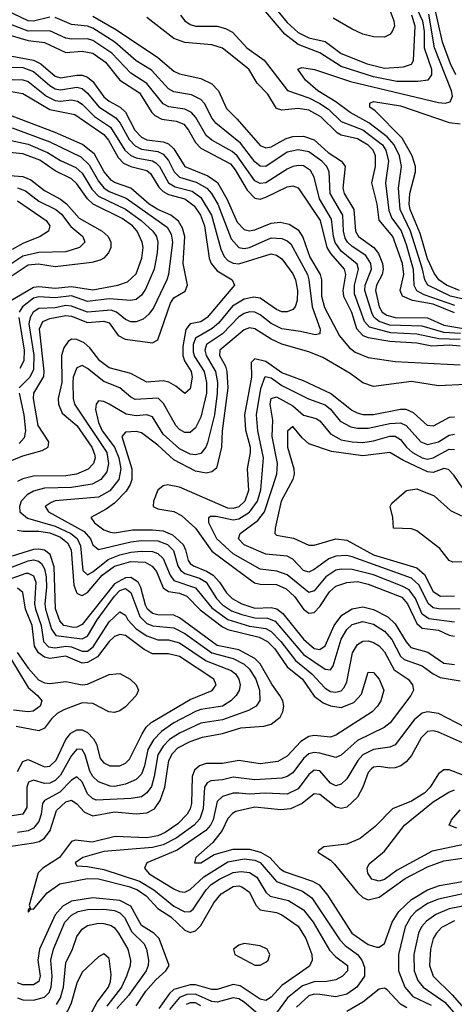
# Model space of a CAD drawing. Header units: inches. Extents: x 884549 to 1028252, y 526810 to 653624.
# Tile 244 of 256: x 906038 to 907649, y 604226 to 607874. Entities that reach past the tile are written whole.
import ezdxf

# ---------------------------------------------------------------- set-up
doc = ezdxf.new("R2010")
doc.units = ezdxf.units.IN
doc.header["$MEASUREMENT"] = 0
doc.layers.add('A9600', color=7, linetype='Continuous')

msp = doc.modelspace()

# ---------------------------------------------------------------- linework, layer by layer
at = {"layer": 'A9600', "color": 5}
for points, elevation in [([(907438, 608070), (907530.9, 607870), (907537, 607830), (907537.3, 607770), (907564.9, 607690), (907564.2, 607670), (907550.3, 607649.7), (907515, 607645), (907435.4, 607644.6), (907350, 607662), (907230, 607700.9), (907150.5, 607750.5), (907070, 607781.3), (907020.4, 607820.4), (906950, 607902.7)], 2460), ([(907387.3, 607970), (907424.6, 607870), (907426.6, 607850), (907419, 607830), (907410, 607819.2), (907390, 607809.4), (907350, 607810.4), (907310, 607820.5), (907270, 607838.1), (907199.5, 607879.5)], 2520), ([(906150, 607882.8), (906090, 607867.9), (906070, 607869.6), (905990, 607907.6)], 2540), ([(906973, 607933), (907030, 607863.4), (907070, 607826), (907110, 607807.2), (907170, 607793.1), (907230, 607748), (907326, 607710), (907390, 607694.6), (907460.9, 607699.1), (907490.8, 607709.2), (907498, 607722), (907504.2, 607850), (907491, 607890)], 2480), ([(907654.5, 607670), (907634.9, 607710), (907605.6, 607790), (907573.4, 607933.4)], 2420), ([(907671.2, 606711.2), (907610, 606714.8), (907530, 606738.3), (907410, 606742.4), (907370, 606756.1), (907351.9, 606770), (907343.9, 606783.9), (907316.8, 606870), (907319.1, 606890), (907341.5, 606950), (907339.4, 606970), (907320.5, 607000.5), (907270, 607033.4), (907252.7, 607050), (907244.7, 607064.7), (907238.7, 607090), (907235.4, 607150), (907188.5, 607230), (907184.6, 607310), (907176.7, 607330), (907158.3, 607350), (907110, 607384.2), (907070, 607392), (907030, 607382.5), (906950, 607329.6), (906930, 607331), (906910, 607347.7), (906856.9, 607416.9), (906765.6, 607490), (906750.2, 607510.2), (906722.9, 607562.9), (906710, 607577.6), (906675.1, 607595.1), (906610, 607607), (906590, 607617.2), (906526.5, 607686.5), (906470, 607721.5), (906390.4, 607790.4), (906310, 607842.6), (906290, 607849.3), (906230, 607856.6), (906170, 607881.4)], 2540), ([(906310, 607886.4), (906396.6, 607836.6), (906550, 607733.3), (906610, 607682.6), (906630, 607673.6), (906710, 607656.1), (906750, 607636.6), (906775.5, 607610), (906804.2, 607544.2), (906844.8, 607504.8), (906930, 607407.9), (906950, 607398.9), (906970, 607402.3), (907025.9, 607434.1), (907050, 607441.3), (907090, 607441.8), (907130, 607428.6), (907181.5, 607381.5), (907230.4, 607350), (907244, 607330), (907236.2, 607250), (907241.2, 607230), (907277.1, 607170), (907283.2, 607090), (907293.2, 607070), (907350.5, 607030), (907367.3, 607007.3), (907383.1, 606970), (907385.5, 606950), (907381.5, 606930), (907360.8, 606890), (907356.8, 606870), (907370.2, 606810), (907382.1, 606790), (907398.6, 606778.6), (907430, 606770.7), (907550, 606768.8), (907610, 606742.5), (907690, 606729.1)], 2520), ([(907650, 606787.7), (907570, 606820.5), (907493.4, 606833.4), (907457.2, 606850), (907448.6, 606870), (907461.2, 606930), (907457, 606970), (907421.6, 607070), (907370.5, 607130.5), (907362.8, 607190), (907343.4, 607270), (907356.5, 607330), (907356.5, 607370), (907347.7, 607390), (907330, 607409.3), (907290, 607432.8), (907230, 607445.6), (907214.2, 607454.2), (907154.3, 607514.3), (907110, 607538.1), (907070, 607544.2), (907010, 607538), (906990, 607545.1), (906957.3, 607597.3), (906918.3, 607638.3), (906887.6, 607690), (906790, 607768), (906750, 607780.9), (906650, 607789.2), (906610, 607803.6), (906510, 607882.4)], 2480), ([(906634.4, 607890), (906650, 607869), (906670, 607855.7), (906689.4, 607850), (906770, 607849.4), (906801.2, 607841.2), (906827.2, 607827.2), (906879.9, 607770), (906944, 607724), (907031, 607611), (907110, 607584.7), (907150, 607563.4), (907182.4, 607542.4), (907230, 607497.1), (907310, 607465.4), (907382.3, 607410), (907395.3, 607390), (907405.4, 607350), (907393.5, 607270), (907406.7, 607166.7), (907417.9, 607137.9), (907451.3, 607091.3), (907470, 607041.2), (907496.2, 606950), (907499.1, 606890), (907509, 606870), (907536, 606856), (907650, 606816.8)], 2460), ([(907730, 606827.2), (907634.1, 606850), (907550.9, 606890), (907540.1, 606910), (907531.5, 606950), (907486.3, 607090), (907447.7, 607170), (907441.8, 607250), (907453.4, 607330), (907445.8, 607370), (907426.3, 607410), (907400.1, 607440.1), (907332, 607492), (907263.5, 607530), (907210.1, 607570.1), (907143.3, 607610), (907097.6, 607650), (907069, 607690), (907083.5, 607696.5), (907131.3, 607688.7), (907264.4, 607644.4), (907590, 607567.3), (907615.3, 607564.7), (907634, 607570), (907641.7, 607590), (907639, 607610), (907575.5, 607770), (907553.9, 607893.9)], 2440), ([(907670, 606689.6), (907590.9, 606690.9), (907510, 606708.4), (907413.3, 606713.3), (907334.1, 606734.1), (907315.8, 606755.8), (907278.5, 606858.5), (907278.8, 606890), (907294.1, 606950), (907288.3, 606968.3), (907230, 607016.6), (907207.9, 607047.9), (907201.1, 607070), (907194.2, 607134.2), (907149.5, 607210), (907129.9, 607290), (907115.6, 607315.6), (907090, 607331.8), (907070, 607334), (907050, 607330.2), (907030, 607320.1), (906950, 607269.7), (906930, 607267.3), (906910, 607277.1), (906844.6, 607370), (906825.4, 607385.4), (906750, 607427.9), (906730, 607445.2), (906691.4, 607511.4), (906675.1, 607530), (906650, 607542.6), (906591.1, 607551.1), (906570, 607561.9), (906510, 607637.2), (906450, 607675.4), (906379.3, 607750), (906310, 607796.5), (906290, 607802.4), (906230, 607801.8), (906210, 607805.6), (906150, 607832), (906070, 607830.9), (905990, 607862.3)], 2560), ([(905990, 607820.6), (906070, 607796.7), (906130, 607788.7), (906210, 607752.3), (906270, 607756.7), (906310, 607750), (906356.6, 607716.6), (906410, 607649.4), (906482.7, 607602.7), (906527.6, 607530), (906538.8, 607518.8), (906565.4, 607505.4), (906618.3, 607498.3), (906646.3, 607486.3), (906664.4, 607464.4), (906690, 607419.1), (906710, 607397.8), (906819.3, 607339.3), (906837.3, 607317.3), (906881.8, 607241.8), (906910, 607213.2), (906930, 607209.4), (906950, 607216.1), (907030, 607254.9), (907050, 607257.8), (907070.7, 607250.7), (907151.7, 607130), (907176.1, 607030), (907190, 607007.8), (907241.3, 606950), (907245.2, 606930), (907236.2, 606870), (907238.5, 606850), (907267.7, 606790), (907286, 606730), (907310, 606703.8), (907330, 606696.2), (907410, 606683), (907510, 606676.5), (907565.9, 606665.9), (907630, 606668.8), (907670, 606665)], 2580), ([(905990, 607742), (906090, 607724.3), (906116.3, 607710), (906170, 607664.8), (906190, 607658.5), (906250, 607668), (906270, 607668.1), (906290, 607661.2), (906310, 607644.3), (906350, 607588.5), (906370, 607572), (906410.3, 607550.3), (906430, 607531.2), (906465.1, 607465.1), (906490, 607438.5), (906510, 607428.7), (906570, 607421.4), (906590, 607414.4), (906610, 607395.4), (906650.5, 607330.5), (906735, 607295), (906771.1, 607271.1), (906806.4, 607210), (906843.9, 607123.9), (906870, 607096.3), (906890, 607091.2), (906910, 607095.1), (906970, 607120.2), (907004, 607124), (907036.5, 607116.5), (907070, 607095.6), (907088, 607068), (907113.6, 606993.6), (907151.8, 606930), (907156.2, 606910), (907157, 606850), (907167.3, 606807.3), (907222.8, 606702.8), (907259.3, 606659.3), (907282, 606642), (907330, 606622.9), (907430, 606607.1), (907670, 606595.1)], 2620), ([(906010, 607698.4), (906050, 607696.3), (906090, 607682.2), (906150, 607629.5), (906170, 607617.5), (906190, 607613.7), (906250, 607623.4), (906270, 607618.3), (906290, 607601.5), (906331.1, 607551.1), (906394.5, 607510), (906410.5, 607490.5), (906444, 607430), (906466.2, 607406.2), (906490, 607394.2), (906550, 607385.5), (906570, 607376.2), (906590, 607351.8), (906610.4, 607310.4), (906630, 607290.8), (906692.3, 607272.3), (906731.7, 607250), (906749.4, 607229.4), (906772.3, 607190), (906821.5, 607061.5), (906849.9, 607030), (906870, 607026.1), (906890, 607029.4), (906970, 607065.9), (907010, 607063.3), (907030, 607054.5), (907042.8, 607042.8), (907104.3, 606930), (907110.4, 606910), (907122.4, 606810), (907152.2, 606727.8), (907150.4, 606709.6), (907133.8, 606706.2), (907079.1, 606719.1), (907010, 606728), (906970, 606748.2), (906930, 606780.1), (906910, 606789.8), (906890, 606791.5), (906870, 606785.9), (906850, 606772.8), (906789.7, 606710.3), (906731.1, 606670), (906724, 606650), (906729.7, 606630), (906763.4, 606570), (906771.1, 606530), (906770.7, 606490.7), (906759.8, 606410), (906734.4, 606305.6), (906728.7, 606290), (906710, 606266.6), (906690, 606261.3), (906670, 606264), (906630, 606283.6), (906570, 606338.2), (906530, 606402.4), (906510, 606409.4), (906470, 606406.1), (906432.6, 606412.6), (906370, 606449.6), (906350, 606458.9), (906330, 606461.5), (906321.8, 606450), (906319.9, 606430), (906330, 606382), (906344.2, 606350), (906390.3, 606290.3), (906406.1, 606250), (906412.7, 606210), (906405.3, 606170), (906371.9, 606128.1), (906330, 606105.1), (906170, 606090.9), (906154.7, 606085.3), (906132.5, 606070), (906145.8, 606050), (906277.3, 605977.3), (906300.8, 605950), (906310, 605928.4), (906330, 605911.6), (906450, 605939.6), (906490, 605944.7), (906550, 605943.1), (906586.2, 605930), (906607.8, 605907.8), (906624.4, 605850), (906633.9, 605833.9), (906650, 605822.4), (906704.6, 605804.6), (906729.3, 605790), (906767.4, 605730), (906790, 605705.8), (906823.7, 605683.7), (906861.4, 605670), (906910, 605657.8), (906956.8, 605656.8), (906985.2, 605645.2), (907090, 605522.3), (907170, 605467.7), (907190, 605465.6), (907200, 605480), (907230, 605578.4), (907250, 605614.3), (907270, 605632.6), (907310, 605643.7), (907350, 605634.3), (907390, 605608.3), (907417.8, 605577.8), (907450, 605515.6), (907463.3, 605503.3), (907530, 605479.6), (907570, 605450.3), (907596.9, 605436.9), (907670, 605424.2)], 2640), ([(906010, 607652.8), (906050, 607651.4), (906070, 607644.3), (906137.3, 607590), (906170, 607574.1), (906190, 607571.8), (906230, 607576.8), (906252.5, 607572.5), (906270, 607561.4), (906315.1, 607515.1), (906375.3, 607475.3), (906428.6, 607390), (906450, 607370.2), (906470, 607361.9), (906530, 607350.4), (906543, 607343), (906556.3, 607330), (906590, 607270), (906614.9, 607254.9), (906678, 607238), (906710, 607215.1), (906748.8, 607150), (906783.6, 607023.6), (906796.4, 606996.4), (906810, 606981.7), (906830, 606971.2), (906850, 606968.9), (906970, 607005.8), (906990, 607001.5), (907010, 606987.9), (907050, 606932.2), (907060.5, 606910), (907067.7, 606870), (907066.8, 606833.2), (907059.2, 606810), (907050, 606799.6), (907030, 606791), (907010, 606791.3), (906990, 606799.9), (906930, 606842), (906905.5, 606845.6), (906870, 606838.8), (906827.4, 606812.6), (906774.5, 606750), (906751.8, 606730), (906690, 606693.9), (906680.7, 606670), (906681.6, 606641.6), (906686.2, 606626.2), (906721.9, 606570), (906730.8, 606530), (906730.6, 606490), (906710, 606400.9), (906690, 606362.1), (906670, 606344.7), (906650, 606344.6), (906630, 606355.9), (906616.6, 606370), (906571.8, 606451.8), (906551.1, 606471.1), (906466.7, 606466.7), (906450, 606475.1), (906410.1, 606510), (906350, 606533.4), (906290, 606581.9), (906270, 606592.6), (906250, 606584.1), (906237.1, 606550), (906234.9, 606530), (906236.5, 606470), (906241.4, 606450), (906360.8, 606270), (906368, 606230), (906361.2, 606198.8), (906339.3, 606170), (906307.1, 606152.9), (906230, 606140.6), (906130, 606138.8), (906090, 606127.1), (906066.5, 606113.5), (906044.2, 606090), (906038.3, 606070), (906039.3, 606050), (906066.8, 606026.8), (906170, 605997.1), (906227.5, 605970), (906251.4, 605951.4), (906264.3, 605924.3), (906272.6, 605832.6), (906290, 605817.4), (906310, 605827.9), (906366.5, 605873.5), (906410, 605891.8), (906450, 605901.6), (906490, 605905.2), (906530, 605903), (906550, 605896.2), (906570, 605877.5), (906595.5, 605815.5), (906610, 605795.8), (906689.5, 605769.5), (906750, 605694.8), (906810, 605651.8), (906890, 605627.4), (906950, 605618.2), (906970, 605607), (907006.2, 605570), (907060.2, 605500.2), (907121.2, 605450), (907170, 605396.8), (907190, 605385.5), (907210, 605382.1), (907230, 605387), (907240.8, 605399.2), (907250, 605420.4), (907272, 605528), (907290, 605558.5), (907310, 605570.8), (907330, 605572), (907350, 605566.7), (907370, 605554.3), (907390, 605531.8), (907425.6, 605465.6), (907478, 605430), (907494.3, 605410), (907497, 605390), (907487.7, 605370), (907411.3, 605268.7), (907388.9, 605251.1), (907290, 605203.3), (907230, 605149.6), (907210, 605141), (907150, 605156.5), (907130, 605159), (907110, 605153.8), (907090, 605136.9), (907050, 605084), (907030, 605069.4), (907010, 605063.6), (906910, 605057.4), (906830, 605067.8), (906790, 605057.4), (906746.2, 605053.8), (906733.3, 605046.7), (906723.8, 605030), (906718.4, 604950), (906706.3, 604913.7), (906684.4, 604890), (906618.6, 604841.4), (906570, 604817.4), (906530, 604807.1), (906350, 604791.7), (906273, 604770), (906243.4, 604750), (906250, 604739.3), (906290, 604736.9), (906350, 604725.5), (906482.3, 604682.3), (906535.7, 604650), (906609.9, 604590), (906650, 604568.6), (906670, 604569.9), (906681, 604579), (906730, 604650.6), (906748.5, 604670), (906778.2, 604690), (906830, 604714.6), (906858.6, 604718.6), (906890, 604714.6), (906916.6, 604696.6), (906950, 604642), (906966.2, 604626.2), (907034.9, 604610), (907090, 604575.8), (907125.7, 604530), (907186.9, 604426.9), (907210, 604402), (907253.6, 604370), (907253.3, 604350), (907234.9, 604330), (907210, 604317.2), (907176, 604310), (907130, 604309.1), (907085.9, 604294.1), (907030.3, 604250), (906990, 604194.3)], 2660), ([(906007.3, 607607.3), (906050, 607600.9), (906150, 607541.2), (906242.8, 607522.8), (906350, 607448.3), (906367.1, 607427.1), (906403.4, 607363.4), (906422.7, 607342.7), (906449.7, 607329.7), (906510, 607315.4), (906523.6, 607303.6), (906553.7, 607253.7), (906570, 607237.2), (906590, 607225.6), (906650.1, 607210.1), (906684.6, 607184.6), (906708, 607150), (906722.9, 607110), (906740.7, 606990), (906747.4, 606970), (906770, 606943.6), (906826.3, 606910), (906834.3, 606890), (906733.7, 606770), (906710, 606754.5), (906670, 606746.6), (906653.9, 606726.1), (906643.3, 606663.3), (906642.6, 606630), (906649.6, 606609.6), (906673.6, 606570), (906677, 606550), (906670, 606506.7), (906650, 606489.2), (906616.5, 606516.5), (906590.6, 606530.6), (906570, 606535.4), (906510, 606531.1), (906450, 606562.7), (906370, 606583.6), (906335.1, 606610), (906297.9, 606657.9), (906276.8, 606676.8), (906250, 606689.4), (906230, 606690.8), (906217.9, 606682.1), (906201.7, 606658.3), (906193.9, 606630), (906195, 606530), (906180.9, 606470), (906181.9, 606450), (906195.7, 606415.7), (906250.1, 606370.1), (906305.4, 606290), (906316, 606264), (906317.5, 606250), (906312.3, 606230), (906291.9, 606208.1), (906248.7, 606190), (906210, 606183.8), (906090, 606182.9), (906050, 606172.8), (906030, 606162.3)], 2680), ([(907667.7, 606870), (907619.5, 606890), (907590.9, 606910), (907574.5, 606934.5), (907550, 606988.3), (907521.7, 607081.7), (907485.7, 607170), (907481.9, 607190), (907484, 607230), (907505.5, 607310), (907505.2, 607330), (907493.1, 607370), (907455.4, 607435.4), (907355.6, 607535.6), (907335.5, 607550), (907335.9, 607564.1), (907350, 607570.4), (907450, 607555), (907630, 607493.1), (907670, 607488.5)], 2420), ([(905990, 606232.8), (906050, 606258.6), (906122.2, 606277.8), (906143.9, 606290), (906147, 606310), (906106.6, 606370), (906089.3, 606470), (906091.2, 606490), (906127.5, 606552.5), (906128.9, 606571.1), (906111.5, 606728.5), (906124.1, 606755.9), (906150, 606766.7), (906210, 606778.4), (906230, 606775.7), (906290, 606752.5), (906350, 606757.1), (906370.4, 606750.4), (906403.6, 606703.6), (906429.2, 606690), (906530, 606676.9), (906550, 606687.2), (906596.8, 606823.2), (906610, 606842.9), (906651.8, 606868.2), (906659.7, 606890), (906644.2, 606970), (906650.8, 607070), (906641.8, 607101.8), (906627.1, 607127.1), (906598.4, 607150), (906550, 607170.1), (906517.7, 607190), (906450, 607250), (906390.3, 607270.3), (906378.4, 607278.4), (906351.9, 607310), (906315.2, 607375.2), (906271.1, 607411.1), (906170, 607456.2), (906010, 607516.8)], 2720), ([(906010, 607473), (906150, 607421.9), (906265.4, 607365.4), (906296.2, 607336.2), (906330, 607275.4), (906350.5, 607250.5), (906370, 607237.6), (906432.5, 607212.5), (906585.3, 607105.3), (906599.8, 607079.8), (906604.8, 607050), (906589.6, 606930), (906584, 606910), (906534.1, 606805.9), (906517.3, 606782.7), (906496.1, 606763.9), (906470, 606754.2), (906450, 606754.2), (906430, 606763.4), (906397.1, 606790), (906377.1, 606797.1), (906290, 606789.7), (906230, 606812.9), (906210, 606814.9), (906170, 606806.4), (906110, 606804.1), (906088.3, 606790), (906076.8, 606770), (906072.9, 606747.1), (906090.5, 606630.5), (906090, 606577.3), (906076, 606550), (906036.3, 606510)], 2740), ([(905990, 607430.2), (906070, 607412.9), (906142, 607382), (906190, 607352.2), (906246.3, 607326.3), (906270, 607305), (906306.3, 607246.3), (906330, 607219.6), (906430, 607171.4), (906489.1, 607130), (906532.2, 607090), (906544.9, 607070), (906550.5, 607050), (906548.3, 607010), (906536.2, 606950), (906504.8, 606875.2), (906490, 606853.3), (906470, 606837.5), (906450, 606833), (906370, 606839.5), (906290, 606830.3), (906230, 606850.7), (906170, 606843.2), (906110, 606847.4), (906090, 606841.9), (906049.3, 606810), (906037, 606790)], 2760), ([(905999.9, 606830), (906090, 606883.4), (906110, 606885.7), (906170, 606879.4), (906230, 606885.5), (906310, 606873.4), (906402.7, 606890), (906437.6, 606902.4), (906470, 606931.9), (906491.6, 606990), (906495.4, 607030), (906492.3, 607050), (906473.3, 607090), (906455.9, 607110), (906417.8, 607137.8), (906310.1, 607190.1), (906289.5, 607210), (906250, 607266.2), (906230, 607284.6), (906170, 607313.9), (906113.7, 607353.7), (906050, 607377), (905950, 607386.7)], 2780), ([(905970, 607299.4), (906050, 607292.8), (906080.2, 607280.2), (906130, 607241.1), (906190, 607209), (906211.6, 607191.6), (906258.4, 607138.4), (906343.7, 607090), (906366.8, 607070), (906376.6, 607050), (906376.1, 607030), (906368.1, 607010), (906350, 606990.1), (906336.7, 606983.3), (906305.2, 606974.8), (906170, 606957.9), (906108.4, 606968.4), (906070, 606963.9), (905927.3, 606870)], 2820), ([(906030, 607251.3), (906060.1, 607240.1), (906110, 607201.9), (906172.8, 607170), (906193, 607153), (906228.1, 607108.1), (906272.7, 607070), (906280.2, 607050), (906259.8, 607030), (906210, 607013.7), (906110, 607011), (906050, 606997.5), (905930, 606919.2)], 2840), ([(906030, 607202.2), (906136.5, 607130), (906149.9, 607110), (906145, 607090), (906113.8, 607070), (906050, 607045.2), (906010, 607022.3)], 2860), ([(906035, 606770), (906055, 606650), (906054.4, 606610), (906038.4, 606581.6)], 2760), ([(907690, 606522.6), (907590, 606516.8), (907490, 606533.4), (907350, 606514.9), (907310, 606528.4), (907263.3, 606563.3), (907161.9, 606621.9), (907110, 606643.6), (907010, 606671.9), (906970, 606690.6), (906910, 606728.6), (906890, 606732.1), (906870, 606724.8), (906780.2, 606650), (906779.3, 606630), (906800.5, 606590), (906805.5, 606570), (906809.8, 606510), (906788.7, 606350), (906786.5, 606290), (906767.3, 606212.7), (906750, 606198.5), (906730, 606194), (906690, 606200.6), (906610, 606242.9), (906550, 606297.9), (906490, 606343.3), (906470, 606348.6), (906430, 606346.1), (906416.9, 606330), (906453.7, 606210), (906453.5, 606170), (906448.1, 606151.9), (906433.2, 606126.7), (906390, 606083.1), (906359.3, 606060.7), (906301.8, 606030), (906315.2, 606010), (906350, 605983.4), (906374.6, 605974.6), (906390, 605973.2), (906455.9, 605984.1), (906530, 605984.4), (906570, 605980.1), (906605, 605965), (906643.7, 605930), (906653.2, 605910), (906662.3, 605870), (906670, 605859.6), (906681.9, 605850), (906731, 605831), (906755.9, 605815.9), (906779, 605790), (906804.8, 605750), (906825.2, 605730), (906861.2, 605710), (906910, 605693.9), (906970, 605696.1), (906991, 605691), (907013.6, 605673.6), (907090, 605578.4), (907130, 605544.2), (907150, 605540.8), (907170, 605554.6), (907203.7, 605630), (907232.1, 605667.9), (907270, 605691), (907310, 605698.3), (907350, 605688.7), (907401.9, 605661.9), (907430, 605635.1), (907470, 605568.7), (907488, 605548), (907550.1, 605530.1), (907610, 605489.9), (907650, 605485.5)], 2620), ([(907650, 606401.4), (907630, 606399.7), (907570, 606368.5), (907550, 606370.5), (907497, 606417), (907470, 606429.2), (907449.5, 606429.5), (907350, 606410.3), (907310.5, 606410.5), (907290, 606416), (907267.5, 606427.5), (907190, 606488.8), (907090, 606535.6), (907010, 606565.3), (906950, 606607.6), (906910, 606617.6), (906895.8, 606604.2), (906897.2, 606550), (906871.2, 606410), (906874.6, 606354.6), (906892.4, 606290), (906892.7, 606270), (906881.8, 606210), (906886.6, 606130), (906872.5, 606090), (906850, 606069.1), (906830, 606062.5), (906810, 606063.8), (906630, 606142.5), (906586.6, 606150), (906570, 606147), (906549.7, 606130.3), (906534, 606090), (906533, 606070), (906550, 606062), (906610, 606051.5), (906637.4, 606037.4), (906690, 605989.9), (906750, 605904.2), (906908.1, 605788.1), (906930, 605782.4), (906990, 605781.5), (907025.8, 605765.8), (907056.7, 605736.7), (907090, 605689.6), (907110, 605675.1), (907130, 605677.7), (907150, 605699.4), (907186.4, 605753.6), (907210, 605774.6), (907250, 605789.2), (907290, 605791.9), (907330, 605782.2), (907454.4, 605734.4), (907475, 605710), (907510, 605637.3), (907530, 605619.5), (907590, 605612.2), (907630, 605593), (907649.3, 605589.3)], 2580), ([(907650, 605641.2), (907554.1, 605654.1), (907530, 605671.5), (907505.2, 605730), (907481.2, 605761.2), (907455.6, 605775.6), (907350, 605817.2), (907270, 605837.2), (907230, 605838.3), (907210, 605833.9), (907173.3, 605810), (907130, 605757.5), (907110, 605751.2), (907030, 605817.4), (906990.7, 605830.7), (906930, 605838.2), (906830, 605895.5), (906768.4, 605950), (906739.7, 606010), (906738.8, 606030), (906745.7, 606034.3), (906766.1, 606033.9), (906830, 606020.7), (906850, 606025), (906890.4, 606049.6), (906920.1, 606090), (906932, 606132), (906942.2, 606250), (906920.8, 606350), (906916, 606410), (906932.1, 606507.9), (906948.1, 606551.9), (906970, 606547.5), (907010, 606518.1), (907108.6, 606468.6), (907170, 606447.5), (907190, 606430.4), (907226.2, 606386.2), (907265.1, 606365.1), (907290, 606360.2), (907330, 606360.4), (907410, 606377.7), (907450, 606379.7), (907470.5, 606370.6), (907524.6, 606310), (907550, 606300.1), (907590, 606309.3), (907630, 606334.4), (907650, 606338.1)], 2560), ([(906036, 606490), (906053.7, 606410), (906059.7, 606350), (906055.5, 606324.5), (906036.7, 606303.3)], 2740), ([(907670, 605690.5), (907590, 605690.6), (907570, 605695.3), (907551.4, 605711.4), (907518.4, 605778.4), (907490, 605804.8), (907270, 605884.3), (907250, 605888.7), (907210, 605886.7), (907184, 605876), (907130, 605836.7), (907110, 605827.4), (907090, 605833.4), (907050, 605875.6), (907030, 605886.4), (906950, 605893.3), (906870, 605927.8), (906849.3, 605950), (906855, 605970), (906921.4, 606018.6), (906946.1, 606050), (906991.1, 606190), (906993.4, 606230), (906974.2, 606330), (906975.8, 606390), (906966.1, 606450), (906970, 606470.1), (906990, 606476.5), (907050, 606442.9), (907090, 606408.9), (907136.4, 606396.4), (907150, 606387.5), (907190, 606340.1), (907230, 606317.6), (907270, 606309.6), (907310, 606308), (907350, 606313.4), (907410, 606330.5), (907430, 606330.9), (907450, 606318.2), (907471.4, 606290), (907494.2, 606270), (907530, 606250.6), (907550, 606246.2), (907570, 606250.1), (907630, 606282.6), (907650, 606281.9)], 2540), ([(907679.4, 606139.4), (907646.6, 606186.6), (907626.8, 606206.8), (907610, 606211.4), (907570, 606196.7), (907550, 606198.2), (907460.2, 606240.2), (907410, 606270.1), (907310, 606258), (907193.7, 606273.7), (907110, 606302.7), (907084.5, 606324.5), (907050, 606366.2), (907031, 606349), (907030.3, 606290), (907054.5, 606210), (907055.5, 606190), (907049.9, 606170), (907007.3, 606090), (906984.6, 605990), (906983.7, 605970), (906990, 605964.5), (907053.5, 605953.5), (907110, 605927.3), (907130, 605927.5), (907209.3, 605950.7), (907250, 605945.1), (907350, 605890.9), (907510, 605842.6), (907537.8, 605817.8), (907570, 605755.6), (907597.6, 605737.6), (907650, 605739)], 2520), ([(907710, 605865.3), (907643.9, 605863.9), (907630, 605870.6), (907595, 605915), (907510, 605979.9), (907490, 605987.7), (907423.7, 605990), (907421.1, 606030), (907411.5, 606070), (907417.7, 606082.3), (907472.1, 606130), (907510, 606135.3), (907574.4, 606110), (907635, 606055), (907676, 606036)], 2480), ([(906030, 605983), (906050, 605978.7), (906110, 605979.1), (906150, 605972.5), (906190, 605956.3), (906216.2, 605936.2), (906229.5, 605909.5), (906239.1, 605779.1), (906249.8, 605749.8), (906262.8, 605742.8), (906270, 605740.7), (906290, 605751.4), (906344.6, 605815.4), (906390, 605848.7), (906450, 605867.1), (906503.7, 605863.7), (906529.8, 605849.8), (906545.6, 605830), (906570, 605768.9), (906590, 605754.9), (906630, 605748.6), (906658.1, 605738.1), (906707.4, 605687.4), (906790, 605624.4), (906810, 605614.8), (906925.6, 605585.6), (906956.8, 605570), (906983.2, 605543.2), (907030, 605476.1), (907085.9, 605430), (907130, 605368.2), (907162.6, 605342.6), (907190, 605331.5), (907230, 605325.7), (907276.1, 605343.9), (907304.4, 605375.6), (907330, 605456.1), (907350, 605455.9), (907370.5, 605430), (907388.1, 605390), (907376.8, 605350), (907364.7, 605330), (907344.2, 605310), (907210, 605223.6), (907190, 605215.5), (907130, 605222.5), (907110, 605218.5), (907080.5, 605199.5), (907030, 605145.8), (906994.9, 605125.1), (906930, 605116.5), (906850, 605129.5), (906790, 605118.2), (906730, 605117.6), (906705.3, 605110), (906686.3, 605093.7), (906677.3, 605070), (906674.8, 604970), (906670.3, 604949.7), (906658.9, 604930), (906625, 604895), (906577.6, 604862.4), (906550, 604849.8), (906510, 604842.2), (906392.4, 604847.6), (906306.7, 604826.7), (906245.4, 604834.6), (906230, 604829.3), (906186.3, 604770), (906123.9, 604730), (906106.5, 604713.5), (906073.1, 604593.1), (906077.5, 604582.5), (906070, 604576), (906070, 604568), (906080.7, 604579.3), (906090, 604578.1), (906140.8, 604639.2), (906187.5, 604672.5), (906290, 604692.3), (906330, 604691), (906442.9, 604662.9), (906475.5, 604650), (906507.5, 604627.5), (906550, 604581.2), (906598.4, 604550), (906650, 604501.1), (906670, 604492.2), (906690, 604498.5), (906710, 604518), (906757.5, 604602.5), (906785, 604635), (906830, 604662.6), (906850, 604665.4), (906861.8, 604661.8), (906890, 604641.2), (906913.9, 604593.9), (906930, 604575.6), (906990, 604565.7), (907010, 604558), (907070, 604515), (907098.2, 604470), (907120.7, 604410), (907122.4, 604390), (907112.3, 604367.7), (907010, 604295.5), (906970, 604252.7), (906950, 604240.1), (906930, 604244.8), (906854.8, 604294.8), (906830, 604299.6), (906770, 604280.7), (906750, 604281.5), (906690, 604298), (906670, 604298.3), (906610, 604280.3), (906593.9, 604266.1), (906554.6, 604210)], 2680), ([(905990, 604809.7), (906090, 604824), (906110.3, 604829.7), (906130, 604841.9), (906151.7, 604870), (906175.4, 604944.6), (906210, 604976), (906230, 604982.9), (906250, 604968.7), (906278.2, 604938.2), (906310, 604924.6), (906390, 604939.3), (906470, 604931.9), (906510, 604935.1), (906538.1, 604950), (906559.2, 604980.8), (906575.7, 605030), (906590.7, 605129.3), (906604.5, 605155.4), (906624.1, 605175.9), (906670, 605200.2), (906715.2, 605215.2), (906790, 605228.9), (906858.3, 605250), (906943.2, 605256.8), (906970, 605264.5), (907003.1, 605290), (907013.9, 605310), (907017, 605330), (907013.2, 605350), (907002.7, 605370), (906972.3, 605412.3), (906930, 605487), (906910, 605507.7), (906850, 605539.1), (906770, 605555), (906630, 605657.7), (906610, 605667.4), (906550, 605668.5), (906530, 605673.4), (906512.2, 605690), (906504.6, 605704.6), (906487.8, 605770), (906478, 605790), (906450, 605807.3), (906430, 605806), (906390, 605783.2), (906270, 605632.6), (906250, 605622.7), (906237.8, 605622.2), (906202.3, 605630), (906187, 605647), (906171.3, 605691.3), (906166.3, 605846.3), (906151.9, 605891.9), (906130, 605908.1), (906110, 605911.7), (906089.6, 605910.4), (906010, 605886.3)], 2720), ([(905990, 605838), (906070, 605869.5), (906090, 605872.6), (906108.2, 605868.2), (906118.7, 605858.8), (906130, 605839.5), (906136.1, 605810), (906137.5, 605770), (906131.3, 605710), (906134.3, 605690), (906156.1, 605616.1), (906172.2, 605592.2), (906270, 605580.5), (906289.9, 605590.1), (906325, 605650), (906390, 605738.5), (906410, 605758.8), (906430, 605766.9), (906450, 605751.9), (906483.1, 605663.1), (906510, 605636.9), (906531.6, 605628.4), (906610, 605620.6), (906650, 605599.7), (906750, 605528.2), (906830, 605506.8), (906870, 605486.2), (906890, 605467.2), (906913, 605430), (906926.5, 605390), (906928, 605352), (906914.4, 605330), (906885.9, 605314.1), (906790, 605279.8), (906710, 605267.9), (906630, 605230.5), (906593.3, 605206.7), (906570, 605182.6), (906550.2, 605150), (906537.3, 605070), (906526.4, 605033.5), (906510, 605009.2), (906490, 604994.9), (906451.8, 604988.2), (906322.4, 604982.4), (906307.9, 604987.9), (906290, 605006.1), (906270, 605050.1), (906250, 605069.1), (906230, 605056.9), (906187.8, 605012.2), (906130, 604981.6), (906122.5, 604970), (906118.1, 604930), (906110, 604903.4), (906090, 604879.2), (906070, 604868.7), (906030, 604862.9)], 2740), ([(905971.7, 605791.7), (906062.7, 605822.7), (906070, 605823.5), (906090, 605813.3), (906098.7, 605790), (906093.5, 605710), (906097.6, 605690), (906117.7, 605630), (906127.2, 605570), (906145.3, 605550), (906170, 605546.5), (906210, 605553), (906230.1, 605550.1), (906270, 605534.1), (906290, 605534.6), (906311.2, 605550), (906370, 605642.8), (906410, 605680.5), (906430, 605667.4), (906439.4, 605650), (906470, 605617.3), (906510, 605591.4), (906550, 605576.7), (906590, 605576), (906630, 605564.6), (906730, 605498.4), (906822.2, 605462.2), (906838, 605450), (906850.6, 605430), (906855.1, 605410), (906851.4, 605388.6), (906840.6, 605370), (906821.1, 605350), (906790, 605330.4), (906710, 605318.1), (906690, 605310.8), (906610, 605269.3), (906563.6, 605236.4), (906534.5, 605205.4), (906513.5, 605170), (906501.3, 605110), (906490, 605078.1), (906470, 605058.9), (906430, 605041), (906390, 605032.4), (906373.7, 605033.7), (906330, 605050.4), (906310, 605070.5), (906298.9, 605090), (906280.7, 605150), (906270, 605169.6), (906250, 605170.9), (906230, 605147.3), (906190, 605075.3), (906170, 605054.6), (906150, 605045.3), (906130, 605044.4), (906090, 605056), (906071.1, 605048.9), (906064.5, 605030), (906064.5, 604955.5), (906049.7, 604930), (906010, 604923.9)], 2760), ([(906030.9, 605089.1), (906050, 605125.8), (906070, 605133.2), (906130, 605105.4), (906150, 605107.7), (906173.5, 605130), (906210, 605206.9), (906227.9, 605230), (906250, 605242.3), (906270, 605242.7), (906290, 605233), (906312.2, 605210), (906322.7, 605190), (906337.2, 605137.2), (906350, 605120.1), (906373, 605110), (906410, 605109.2), (906430, 605119.1), (906445.3, 605134.7), (906492, 605228), (906507.4, 605252.6), (906525.3, 605270), (906670, 605355.5), (906751.8, 605388.2), (906766.4, 605410), (906757.6, 605430), (906630, 605514.5), (906590, 605524.6), (906530, 605524.2), (906500, 605540), (906430, 605592), (906410, 605596.2), (906390, 605589), (906370, 605570.3), (906326.7, 605513.3), (906290, 605492.6), (906270, 605490.2), (906210, 605515.2), (906150, 605506.7), (906130, 605512.7), (906108.7, 605528.7), (906093.1, 605553.1), (906085.3, 605630), (906060.2, 605690), (906050, 605751.9), (906030, 605767.5)], 2780), ([(906028.7, 605530), (906070, 605471.1), (906107.7, 605427.7), (906130, 605417.2), (906150, 605414.3), (906210, 605422.2), (906270, 605409.6), (906290, 605412.6), (906370, 605448), (906410, 605451.1), (906447.7, 605430), (906469.9, 605410), (906479.1, 605390), (906469.9, 605370), (906430, 605328.3), (906410, 605313.5), (906390, 605307.3), (906369.1, 605310), (906310, 605339.9), (906270, 605342.8), (906202.5, 605317.5), (906176.9, 605303.1), (906156.1, 605283.9), (906130, 605248.9), (906110, 605239.3), (906025.1, 605254.9)], 2820), ([(905998.5, 605518.5), (906070, 605399.5), (906105, 605370), (906120.2, 605350), (906113.9, 605330), (906088.4, 605311.6), (906070, 605309.7), (906015.9, 605315.9)], 2840), ([(907690, 605251.1), (907590, 605303.3), (907550, 605309), (907530, 605304.4), (907500.5, 605279.5), (907430, 605187.8), (907410, 605178.4), (907350, 605170.4), (907309.4, 605150.6), (907290.8, 605129.2), (907250, 605061.5), (907230, 605041.9), (907210, 605035.6), (907190, 605045.5), (907150.8, 605090.8), (907130, 605093.4), (907110, 605076.9), (907070, 605024.2), (907030, 605004.8), (906948.3, 605008.3), (906890, 605004.7), (906850, 605008.6), (906830, 605007.7), (906790, 604995.4), (906770, 604977.1), (906755.8, 604910), (906745.4, 604890), (906727.6, 604870), (906622.4, 604797.6), (906509.9, 604750), (906500.7, 604730), (906517.7, 604710), (906610, 604654.1), (906630, 604643.9), (906650, 604641.2), (906670, 604651.4), (906721.3, 604698.7), (906810, 604753.5), (906870, 604765.5), (906910, 604759.7), (906930, 604751), (906990, 604681.4), (907085.8, 604645.8), (907120.4, 604620.4), (907224.7, 604464.7), (907244.3, 604444.3), (907290.6, 604410.6), (907306.7, 604390), (907316.4, 604363.6), (907316, 604330), (907287.8, 604290), (907250, 604263.2), (907210, 604253.5), (907150, 604262.8), (907130, 604263.3), (907110, 604257.5), (907064.2, 604215.8)], 2640), ([(907690, 605189.2), (907590, 605234.6), (907570, 605239.6), (907550, 605236.4), (907526.2, 605213.8), (907490, 605147.7), (907470, 605124.3), (907450.2, 605109.8), (907430, 605102.3), (907410, 605101.2), (907370, 605106.7), (907350, 605104.1), (907342, 605098), (907330, 605084.8), (907309.6, 605030), (907290, 604993.9), (907250, 604956.2), (907230, 604951.3), (907210, 604956.2), (907150, 605003.8), (907130, 605006.1), (907085.4, 604970), (907041.5, 604950), (907006.3, 604946.3), (906910, 604956.5), (906839.6, 604940.4), (906826.5, 604933.5), (906810, 604913.8), (906788.2, 604870), (906754, 604826), (906691, 604770), (906685.6, 604750), (906710, 604749.9), (906758.7, 604781.3), (906830, 604801.4), (906890, 604800.7), (906930.1, 604790.1), (906965.5, 604770), (907001.5, 604730), (907018.1, 604718.1), (907122.8, 604682.8), (907148.5, 604668.5), (907179.5, 604630), (907268.6, 604490), (907330, 604447.6), (907362.1, 604437.9), (907370, 604437.6), (907390, 604451.9), (907418.4, 604530), (907442.9, 604570), (907490, 604614.5), (907550, 604650.7), (907594.1, 604665.9), (907750, 604693.8)], 2620), ([(907693.6, 605070), (907630, 605095), (907610, 605094.1), (907590, 605079.4), (907559.8, 605030), (907539.6, 605010), (907490, 604978.4), (907419.2, 604950), (907355.8, 604884.2), (907300.3, 604839.7), (907250, 604819.6), (907165.2, 604810), (907145.3, 604794.7), (907143.5, 604790), (907190, 604760.4), (907205.5, 604745.5), (907290, 604639.9), (907310, 604621.4), (907330, 604612.7), (907370, 604623.4), (907467.3, 604692.7), (907550, 604735.9), (907610, 604757.7), (907730, 604775.4)], 2580), ([(907690, 604819.3), (907567.2, 604792.8), (907437.1, 604722.9), (907390, 604688.4), (907370, 604682.6), (907343.7, 604690), (907328, 604712), (907326, 604730), (907333.5, 604746.5), (907390, 604793.7), (907463.9, 604890), (907570, 604975.8), (907627.9, 605012.1), (907650, 605021)], 2560), ([(907658.6, 604878.6), (907629.6, 604890), (907638.2, 604910), (907670, 604946.7)], 2540), ([(906470, 604220.1), (906505.6, 604274.4), (906543, 604317), (906580.3, 604350), (906592, 604370), (906555, 604470), (906536, 604490), (906490, 604517.6), (906449.8, 604589.8), (906410, 604610), (906310, 604620.6), (906230, 604608), (906198.5, 604590), (906170, 604557.3), (906111.7, 604430), (906106.3, 604390), (906114.8, 604330), (906109.5, 604310.5), (906090, 604298.2), (906050, 604297.6), (906030, 604305.9)], 2720), ([(907750, 604650), (907590, 604615.6), (907550, 604598.9), (907506.1, 604570), (907487.6, 604550), (907467.1, 604512.9), (907442.2, 604410), (907442, 604350), (907465, 604290), (907495.4, 604255.4), (907563.3, 604223.3)], 2640), ([(907790, 604610), (907630, 604579.4), (907580.8, 604559.2), (907545.6, 604534.4), (907527.2, 604512.8), (907515.7, 604490), (907498.3, 604410), (907500.5, 604350), (907513.7, 604313.7), (907533.1, 604290), (907614.1, 604234.1), (907670, 604168.7)], 2660), ([(906030, 604250.2), (906050, 604242.2), (906090, 604240.9), (906130, 604252.8), (906147.2, 604270), (906155.7, 604290), (906159.4, 604330), (906153.4, 604390), (906163.5, 604430), (906205.9, 604530), (906230, 604556.3), (906255, 604570), (906290, 604577.5), (906350, 604578), (906390, 604573), (906410, 604564.5), (906427.4, 604547.4), (906454.3, 604494.3), (906499.4, 604450), (906508.9, 604430), (906515.4, 604390), (906514.5, 604370), (906506.5, 604350), (906441.8, 604258.2), (906398.3, 604210)], 2740), ([(906174.6, 604225.4), (906189.9, 604250.1), (906200.5, 604290), (906210, 604379.2), (906234.7, 604430), (906250, 604476.8), (906270, 604504.7), (906290, 604517.6), (906330, 604526.3), (906350, 604525.9), (906377.4, 604517.4), (906390, 604509.5), (906405, 604490), (906439.4, 604430), (906448.9, 604388.9), (906447.8, 604370), (906434.3, 604330), (906416, 604290), (906360.9, 604219.1)], 2760), ([(907650, 604535.4), (907601.9, 604510), (907582.4, 604490), (907570.8, 604470), (907560.4, 604430), (907556.9, 604370), (907570.1, 604330), (907641.1, 604261.1), (907720.7, 604170)], 2680), ([(906022.1, 603957.9), (906069.5, 604030.5), (906140.4, 604099.6), (906150, 604105.5), (906170, 604107.7), (906230, 604098.4), (906250, 604105.2), (906263.1, 604116.9), (906325.9, 604234.1), (906367, 604290), (906375.5, 604310), (906376.9, 604336.9), (906370, 604396.3), (906350, 604413.6), (906330, 604402.5), (906270, 604345.7), (906250, 604303.8), (906229.5, 604230.5), (906217.3, 604202.7), (906198.7, 604181.3), (906170, 604163), (906128.4, 604151.6), (906052, 604148), (906031.3, 604151.3)], 2780), ([(906930, 604183.6), (906870, 604233.5), (906850, 604245.7), (906830, 604250.6), (906770, 604234.2), (906750, 604236.2), (906690, 604264.2), (906657.9, 604262.1), (906630, 604250.7), (906593.3, 604206.7)], 2660), ([(907473, 604213), (907450, 604226.9), (907400.1, 604280.1), (907390, 604285.3), (907370, 604282.1), (907310, 604233.5), (907250, 604199.4)], 2620), ([(906710, 604219.9), (906690, 604231), (906670, 604232.1), (906654.8, 604225.2)], 2640)]:
    msp.add_lwpolyline(points, dxfattribs=dict(at, elevation=elevation))
at = {"layer": 'A9600', "color": 5, "elevation": 2720}
msp.add_lwpolyline([(906870, 604451.5), (906850, 604445.3), (906830.2, 604430), (906835.6, 604410), (906910, 604371.5), (906930, 604371.4), (906950, 604381.9), (906958.6, 604390), (906965.6, 604410), (906955, 604430), (906930, 604442.8)], close=True, dxfattribs=at)

doc.saveas('drawing.dxf')
